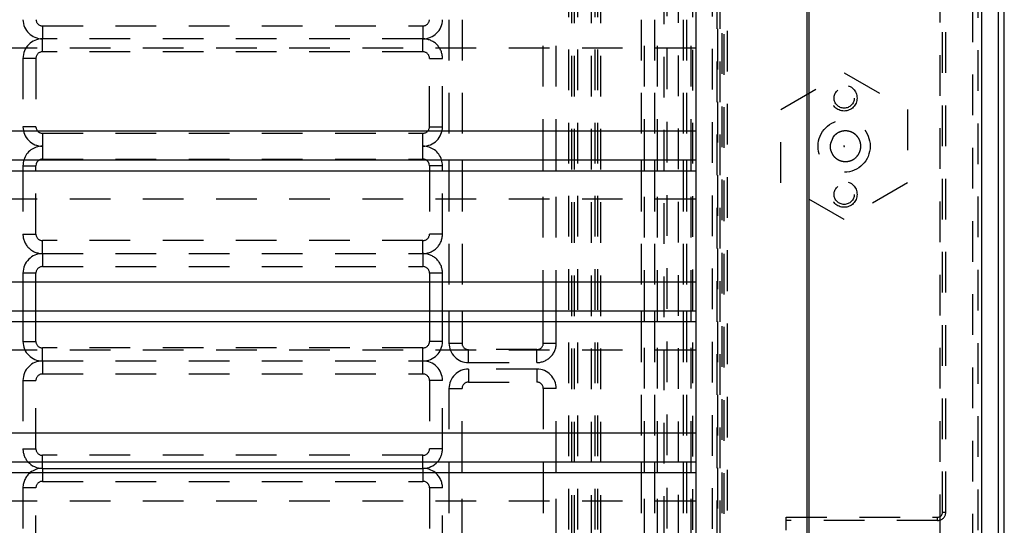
# Model space of a CAD drawing. Extents: x 0.9 to 16.8, y 0.7 to 11.7.
# Tile 12 of 19: x 5.3 to 8.3, y 3 to 4.5. Entities that reach past the tile are written whole.
import ezdxf

# ---------------------------------------------------------------- set-up
doc = ezdxf.new("R2010")
doc.units = 0
doc.linetypes.add('HIDDEN', pattern=[0.1875, 0.125, -0.0625])
doc.layers.add('ACSRY', color=30, linetype='CONTINUOUS')

# ---------------------------------------------------------------- blocks, each defined once
blk = doc.blocks.new('*E1')
at = {"layer": 'ACSRY', "color": 30, "linetype": 'HIDDEN'}
blk.add_circle((0, 0), 1, dxfattribs=at)
blk = doc.blocks.new('*E2')
at = {"layer": 'ACSRY', "color": 30, "linetype": 'HIDDEN'}
blk.add_circle((0, 0), 1, dxfattribs=at)

msp = doc.modelspace()

# ---------------------------------------------------------------- linework, layer by layer
at = {"layer": 'ACSRY', "color": 30, "linetype": 'HIDDEN'}
for p, q in [((7.4085, 7.1829), (7.4085, 1.0606)), ((7.4223, 7.1691), (7.4223, 1.0744)), ((7.4281, 6.9415), (7.4281, 1.302)), ((7.4383, 6.9518), (7.4383, 1.2918)), ((8.1935, 1.2918), (8.1935, 6.9517)), ((7.4075, 1.3325), (7.4075, 6.911)), ((7.4175, 1.3325), (7.4175, 6.911)), ((7.289, 1.3508), (7.289, 6.8927)), ((7.3322, 6.8932), (7.3322, 1.3504)), ((7.3922, 6.8956), (7.3922, 1.3479)), ((8.0933, 1.3518), (8.0933, 6.8918)), ((7.244, 6.8717), (7.244, 1.3718)), ((7.254, 1.3718), (7.254, 6.8717)), ((7.6835, 6.6009), (7.6835, 1.6426)), ((6.9508, 6.4438), (6.9508, 1.7998)), ((6.9608, 1.7998), (6.9608, 6.4438)), ((6.9687, 1.7998), (6.9687, 6.4438)), ((6.9787, 6.4438), (6.9787, 1.7998)), ((7.0219, 1.7998), (7.0219, 6.4438)), ((7.0319, 6.4438), (7.0319, 1.7998)), ((7.0398, 6.4438), (7.0398, 1.7998)), ((7.0498, 1.7998), (7.0498, 6.4438)), ((8.2107, 2.9418), (8.2107, 5.3018)), ((8.1008, 2.9968), (8.1008, 5.2468)), ((8.1108, 2.9968), (8.1108, 5.2468)), ((5.3333, 4.4918), (6.5033, 4.4918)), ((5.3333, 4.4918), (5.3333, 4.4518)), ((6.5033, 4.4918), (6.5033, 4.4518)), ((6.5833, 4.5106), (6.5833, 4.0799)), ((6.6233, 4.5106), (6.6233, 4.0799)), ((6.8733, 4.0799), (6.8733, 4.5106)), ((6.9133, 4.0799), (6.9133, 4.5106)), ((7.1742, 4.5106), (7.1742, 4.0799)), ((7.1842, 4.0799), (7.1842, 4.5106)), ((7.2149, 4.5106), (7.2149, 4.0799)), ((7.2249, 4.0799), (7.2249, 4.5106)), ((7.3038, 4.5106), (7.3038, 4.0799)), ((7.3137, 4.5106), (7.3137, 4.0799)), ((7.3282, 4.0799), (7.3282, 4.5106)), ((6.5033, 4.4518), (5.3333, 4.4518)), ((5.3333, 4.4118), (5.3333, 4.4518)), ((6.5033, 4.4118), (6.5033, 4.4518)), ((7.3423, 4.4229), (4.6393, 4.4229)), ((5.3133, 4.3918), (5.2733, 4.3918)), ((5.2733, 4.3918), (5.2733, 4.1818)), ((5.3133, 4.3918), (5.3133, 4.1818)), ((6.5033, 4.4118), (5.3333, 4.4118)), ((6.5233, 4.1818), (6.5233, 4.3918)), ((6.5233, 4.3918), (6.5633, 4.3918)), ((6.5633, 4.1818), (6.5633, 4.3918)), ((7.6033, 4.2343), (7.7983, 4.3469)), ((7.7983, 4.3469), (7.9933, 4.2343)), ((7.6033, 4.0092), (7.6033, 4.2343)), ((7.9933, 4.2343), (7.9933, 4.0092)), ((5.3133, 4.1818), (5.2733, 4.1818)), ((6.5233, 4.1818), (6.5633, 4.1818)), ((5.3333, 4.1618), (6.5033, 4.1618)), ((5.3333, 4.1618), (5.3333, 4.1218)), ((6.5033, 4.1218), (6.5033, 4.1618)), ((7.3423, 4.1676), (7.3423, 4.0799)), ((5.3333, 4.1218), (5.3333, 4.0818)), ((6.5033, 4.0818), (6.5033, 4.1218)), ((5.3333, 4.0818), (6.5033, 4.0818)), ((5.2733, 4.0466), (5.2733, 3.8518)), ((5.3133, 3.8518), (5.3133, 4.0466)), ((6.5233, 4.0466), (6.5233, 3.8518)), ((6.5633, 3.8518), (6.5633, 4.0466)), ((6.5833, 4.0466), (6.5833, 3.6159)), ((6.6233, 4.0466), (6.6233, 3.6159)), ((6.8733, 3.6159), (6.8733, 4.0466)), ((6.9133, 3.6159), (6.9133, 4.0466)), ((7.1742, 4.0466), (7.1742, 3.6159)), ((7.1842, 3.6159), (7.1842, 4.0466)), ((7.2149, 4.0466), (7.2149, 3.6159)), ((7.2249, 3.6159), (7.2249, 4.0466)), ((7.3038, 4.0466), (7.3038, 3.6159)), ((7.3137, 4.0466), (7.3137, 3.6159)), ((7.3282, 3.6159), (7.3282, 4.0466)), ((7.7983, 3.8966), (7.6033, 4.0092)), ((7.9933, 4.0092), (7.7983, 3.8966)), ((7.3423, 3.9589), (4.6393, 3.9589)), ((5.2733, 3.8518), (5.3133, 3.8518)), ((6.5633, 3.8518), (6.5233, 3.8518)), ((6.5033, 3.8318), (5.3333, 3.8318)), ((5.3333, 3.7918), (5.3333, 3.8318)), ((6.5033, 3.7918), (6.5033, 3.8318)), ((5.3333, 3.7918), (5.3333, 3.7518)), ((5.3333, 3.7918), (6.5033, 3.7918)), ((6.5033, 3.7918), (6.5033, 3.7518)), ((5.3133, 3.7318), (5.2733, 3.7318)), ((5.2733, 3.7318), (5.2733, 3.6159)), ((5.3133, 3.6159), (5.3133, 3.7318)), ((5.3333, 3.7518), (6.5033, 3.7518)), ((6.5233, 3.7318), (6.5233, 3.6159)), ((6.5633, 3.7318), (6.5233, 3.7318)), ((6.5633, 3.6159), (6.5633, 3.7318)), ((7.3423, 3.7036), (7.3423, 3.6159)), ((5.2733, 3.5826), (5.2733, 3.5218)), ((5.3133, 3.5218), (5.3133, 3.5826)), ((6.5233, 3.5826), (6.5233, 3.5218)), ((6.5633, 3.5218), (6.5633, 3.5826)), ((6.5833, 3.5826), (6.5833, 3.5168)), ((6.6233, 3.5826), (6.6233, 3.5168)), ((6.8733, 3.5168), (6.8733, 3.5826)), ((6.9133, 3.5168), (6.9133, 3.5826)), ((7.1742, 3.5826), (7.1742, 3.1519)), ((7.1842, 3.1519), (7.1842, 3.5826)), ((7.2149, 3.5826), (7.2149, 3.1519)), ((7.2249, 3.1519), (7.2249, 3.5826)), ((7.3038, 3.5826), (7.3038, 3.1519)), ((7.3137, 3.5826), (7.3137, 3.1519)), ((7.3282, 3.1519), (7.3282, 3.5826)), ((5.2733, 3.5218), (5.3133, 3.5218)), ((6.5633, 3.5218), (6.5233, 3.5218)), ((6.5833, 3.5168), (6.6233, 3.5168)), ((6.8733, 3.5168), (6.9133, 3.5168)), ((7.3423, 3.4949), (4.6393, 3.4949)), ((6.5033, 3.5018), (5.3333, 3.5018)), ((5.3333, 3.4618), (5.3333, 3.5018)), ((6.5033, 3.4618), (6.5033, 3.5018)), ((6.8533, 3.4968), (6.6433, 3.4968)), ((6.6433, 3.4568), (6.6433, 3.4968)), ((6.8533, 3.4568), (6.8533, 3.4968)), ((5.3333, 3.4618), (5.3333, 3.4218)), ((5.3333, 3.4618), (6.5033, 3.4618)), ((6.5033, 3.4218), (6.5033, 3.4618)), ((6.6433, 3.4568), (6.8533, 3.4568)), ((5.3333, 3.4218), (6.5033, 3.4218)), ((6.6433, 3.4368), (6.6433, 3.3968)), ((6.8533, 3.4368), (6.6433, 3.4368)), ((6.8533, 3.4368), (6.8533, 3.3968)), ((5.2733, 3.4018), (5.3133, 3.4018)), ((5.2733, 3.4018), (5.2733, 3.1918)), ((5.3133, 3.1918), (5.3133, 3.4018)), ((6.5233, 3.4018), (6.5233, 3.1918)), ((6.5633, 3.4018), (6.5233, 3.4018)), ((6.5633, 3.1918), (6.5633, 3.4018)), ((6.6433, 3.3968), (6.8533, 3.3968)), ((6.5833, 3.3768), (6.6233, 3.3768)), ((6.5833, 3.3768), (6.5833, 3.1519)), ((6.6233, 3.1519), (6.6233, 3.3768)), ((6.8733, 3.3768), (6.8733, 3.1519)), ((6.9133, 3.3768), (6.8733, 3.3768)), ((6.9133, 3.1519), (6.9133, 3.3768)), ((7.3423, 3.2396), (7.3423, 3.1519)), ((5.2733, 3.1918), (5.3133, 3.1918)), ((6.5633, 3.1918), (6.5233, 3.1918)), ((6.5033, 3.1718), (5.3333, 3.1718)), ((5.3333, 3.1519), (5.3333, 3.1718)), ((6.5033, 3.1519), (6.5033, 3.1718)), ((5.3333, 3.1186), (5.3333, 3.0918)), ((6.5033, 3.1186), (6.5033, 3.0918)), ((6.5833, 3.1186), (6.5833, 2.6879)), ((6.6233, 2.6879), (6.6233, 3.1186)), ((6.8733, 3.1186), (6.8733, 2.6879)), ((6.9133, 2.6879), (6.9133, 3.1186)), ((7.1742, 3.1186), (7.1742, 2.6879)), ((7.1842, 2.6879), (7.1842, 3.1186)), ((7.2149, 3.1186), (7.2149, 2.6879)), ((7.2249, 2.6879), (7.2249, 3.1186)), ((7.3038, 3.1186), (7.3038, 2.6879)), ((7.3137, 3.1186), (7.3137, 2.6879)), ((7.3282, 2.6879), (7.3282, 3.1186)), ((5.3333, 3.0918), (6.5033, 3.0918)), ((5.3133, 3.0718), (5.2733, 3.0718)), ((5.2733, 3.0718), (5.2733, 2.8618)), ((5.3133, 2.8618), (5.3133, 3.0718)), ((6.5233, 3.0718), (6.5233, 2.8618)), ((6.5633, 3.0718), (6.5233, 3.0718)), ((6.5633, 2.8618), (6.5633, 3.0718)), ((7.3423, 3.0309), (4.6393, 3.0309)), ((7.6203, 2.9418), (7.6203, 2.9818)), ((7.6203, 2.9818), (8.0858, 2.9818)), ((8.0858, 2.9718), (7.6203, 2.9718)), ((8.0858, 2.9718), (8.0858, 2.9818)), ((8.1008, 2.9968), (8.1108, 2.9968))]:
    msp.add_line(p, q, dxfattribs=at)
at = {"layer": 'ACSRY', "color": 30, "linetype": 'CONTINUOUS'}
for p, q in [((7.6846, 1.0507), (7.6846, 7.1928)), ((7.6894, 7.1928), (7.6894, 1.0507)), ((8.2908, 1.2743), (8.2908, 6.9692)), ((8.2221, 1.2929), (8.2221, 6.9506)), ((8.2722, 6.9506), (8.2722, 1.2929)), ((7.3423, 4.5439), (7.3423, 4.1676)), ((7.3423, 4.1676), (1.8743, 4.1676)), ((4.6393, 4.0799), (7.3423, 4.0799)), ((5.2733, 4.0618), (5.3133, 4.0618)), ((5.2733, 4.0618), (5.2733, 4.0466)), ((5.3133, 4.0466), (5.3133, 4.0618)), ((6.5233, 4.0618), (6.5233, 4.0466)), ((6.5633, 4.0618), (6.5233, 4.0618)), ((6.5633, 4.0466), (6.5633, 4.0618)), ((6.5833, 4.0799), (6.5833, 4.0466)), ((6.6233, 4.0799), (6.6233, 4.0466)), ((6.8733, 4.0466), (6.8733, 4.0799)), ((6.9133, 4.0466), (6.9133, 4.0799)), ((7.1742, 4.0799), (7.1742, 4.0466)), ((7.1842, 4.0466), (7.1842, 4.0799)), ((7.2149, 4.0799), (7.2149, 4.0466)), ((7.2249, 4.0466), (7.2249, 4.0799)), ((7.3038, 4.0799), (7.3038, 4.0466)), ((7.3137, 4.0799), (7.3137, 4.0466)), ((7.3282, 4.0466), (7.3282, 4.0799)), ((7.3423, 4.0799), (7.3423, 3.7036)), ((4.6393, 4.0466), (7.3423, 4.0466)), ((7.3423, 3.7036), (1.8743, 3.7036)), ((4.6393, 3.6159), (7.3423, 3.6159)), ((5.2733, 3.6159), (5.2733, 3.5826)), ((5.3133, 3.5826), (5.3133, 3.6159)), ((6.5233, 3.6159), (6.5233, 3.5826)), ((6.5633, 3.5826), (6.5633, 3.6159)), ((6.5833, 3.6159), (6.5833, 3.5826)), ((6.6233, 3.6159), (6.6233, 3.5826)), ((6.8733, 3.5826), (6.8733, 3.6159)), ((6.9133, 3.5826), (6.9133, 3.6159)), ((7.1742, 3.6159), (7.1742, 3.5826)), ((7.1842, 3.5826), (7.1842, 3.6159)), ((7.2149, 3.6159), (7.2149, 3.5826)), ((7.2249, 3.5826), (7.2249, 3.6159)), ((7.3038, 3.6159), (7.3038, 3.5826)), ((7.3137, 3.6159), (7.3137, 3.5826)), ((7.3282, 3.5826), (7.3282, 3.6159)), ((7.3423, 3.6159), (7.3423, 3.2396)), ((4.6393, 3.5826), (7.3423, 3.5826)), ((7.3423, 3.2396), (1.8743, 3.2396)), ((4.6393, 3.1519), (7.3423, 3.1519)), ((5.3333, 3.1318), (5.3333, 3.1519)), ((6.5033, 3.1318), (6.5033, 3.1519)), ((6.5833, 3.1519), (6.5833, 3.1186)), ((6.6233, 3.1186), (6.6233, 3.1519)), ((6.8733, 3.1519), (6.8733, 3.1186)), ((6.9133, 3.1186), (6.9133, 3.1519)), ((7.1742, 3.1519), (7.1742, 3.1186)), ((7.1842, 3.1186), (7.1842, 3.1519)), ((7.2149, 3.1519), (7.2149, 3.1186)), ((7.2249, 3.1186), (7.2249, 3.1519)), ((7.3038, 3.1519), (7.3038, 3.1186)), ((7.3137, 3.1519), (7.3137, 3.1186)), ((7.3282, 3.1186), (7.3282, 3.1519)), ((7.3423, 3.1519), (7.3423, 2.7756)), ((4.6393, 3.1186), (7.3423, 3.1186)), ((5.3333, 3.1318), (5.3333, 3.1186)), ((5.3333, 3.1318), (6.5033, 3.1318)), ((6.5033, 3.1318), (6.5033, 3.1186))]:
    msp.add_line(p, q, dxfattribs=at)
at = {"layer": 'ACSRY', "color": 30, "linetype": 'HIDDEN'}
for points in [[(7.7654, 4.1509), (7.7696, 4.1555, -0.029864), (7.7741, 4.1594, -0.031558), (7.779, 4.1627, -0.032838), (7.7844, 4.1653, -0.031899), (7.7903, 4.1672, -0.031755), (7.7966, 4.1685, -0.034687), (7.8035, 4.1688, -0.035368), (7.8105, 4.1681, -0.037403), (7.8176, 4.1663, -0.038148), (7.8244, 4.1634, -0.038979), (7.8307, 4.1595, -0.03897), (7.8362, 4.1546, -0.038381), (7.8408, 4.1491, -0.038219), (7.8445, 4.1432, -0.037013), (7.8471, 4.1371, -0.035412), (7.8487, 4.131, -0.031829), (7.8495, 4.1252, -0.032809), (7.8496, 4.1194, -0.031326), (7.8489, 4.1135, -0.030409), (7.8474, 4.1075, -0.033743), (7.845, 4.1014, -0.034518), (7.8415, 4.0954, -0.036759), (7.837, 4.0898, -0.037639), (7.8317, 4.0848, -0.038832), (7.8255, 4.0807, -0.038861), (7.8188, 4.0776, -0.03856), (7.8117, 4.0756, -0.038624), (7.8047, 4.0748, -0.038003), (7.7978, 4.075, -0.036086), (7.7913, 4.076, -0.031905), (7.7855, 4.0778, -0.034139), (7.78, 4.0803, -0.03411), (7.7747, 4.0837, -0.031066), (7.7696, 4.0879, -0.032875), (7.765, 4.0929, -0.036783), (7.7612, 4.0987, -0.043529), (7.7584, 4.1051, -0.034176), (7.7563, 4.1114, -0.010919), (7.7549, 4.1172, -0.045631), (7.7553, 4.1247, -0.086188), (7.7589, 4.1361, -0.039428), (7.7654, 4.1509, -0.019081)], [(7.7976, 4.1223), (7.7975, 4.1222, 0.036039), (7.7975, 4.1221, 0.038974), (7.7974, 4.122, 0.036482), (7.7974, 4.1219, 0.035478), (7.7974, 4.1217, 0.03782), (7.7974, 4.1216, 0.036251), (7.7974, 4.1215, 0.034441), (7.7975, 4.1214, 0.035682), (7.7976, 4.1213, 0.036556), (7.7976, 4.1212, 0.03748), (7.7977, 4.1211, 0.035067), (7.7978, 4.121, 0.031072), (7.7979, 4.121, 0.034625), (7.798, 4.1209, 0.033858), (7.7981, 4.1209, 0.030929), (7.7983, 4.1209, 0.035612), (7.7984, 4.1209, 0.037704), (7.7985, 4.1209, 0.038441), (7.7987, 4.121, 0.038453), (7.7988, 4.121, 0.039058), (7.7989, 4.1211, 0.039019), (7.799, 4.1212, 0.037878), (7.799, 4.1213, 0.03728), (7.7991, 4.1214, 0.03553), (7.7991, 4.1216, 0.034163), (7.7991, 4.1217, 0.030393), (7.7992, 4.1218, 0.031743), (7.7991, 4.1219, 0.032228), (7.7991, 4.122, 0.030835), (7.7991, 4.1221, 0.034573), (7.799, 4.1222, 0.036333), (7.7989, 4.1223, 0.038172), (7.7988, 4.1224, 0.038012), (7.7987, 4.1225, 0.037508), (7.7986, 4.1226, 0.039554), (7.7985, 4.1226, 0.043717), (7.7983, 4.1226, 0.036398), (7.7982, 4.1226, 0.01899), (7.7981, 4.1226, 0.04219), (7.798, 4.1226, 0.069156), (7.7978, 4.1225, 0.036327), (7.7976, 4.1223, 0.020212)]]:
    msp.add_lwpolyline(points, format="xyb", dxfattribs=at)
for centre, radius in [((7.7983, 4.2698), 0.031), ((7.7983, 4.1218), 0.08), ((7.7983, 3.9738), 0.031)]:
    msp.add_circle(centre, radius, dxfattribs=at)
for centre, radius, start, end in [((5.3333, 4.5118), 0.06, 181.1389, 269.9998), ((5.3333, 4.5118), 0.02, 183.4186, 270), ((6.5033, 4.5118), 0.02, 270, 356.5814), ((6.5033, 4.5118), 0.06, 269.9994, 358.861), ((5.3333, 4.3918), 0.06, 90.0002, 180), ((6.5033, 4.3918), 0.06, 360, 90.0006), ((5.3333, 4.3918), 0.02, 90, 180), ((6.5033, 4.3918), 0.02, 360, 90), ((5.3333, 4.1818), 0.06, 180.0005, 269.9998), ((5.3333, 4.1818), 0.02, 180, 270), ((6.5033, 4.1818), 0.02, 270, 0), ((6.5033, 4.1818), 0.06, 270, 359.9995), ((5.3333, 4.0618), 0.06, 90.0002, 162.4272), ((6.5033, 4.0618), 0.06, 17.5728, 90), ((5.3333, 4.0618), 0.02, 90, 115.0755), ((6.5033, 4.0618), 0.02, 64.9245, 90), ((5.3333, 3.8518), 0.06, 179.9998, 269.9998), ((5.3333, 3.8518), 0.02, 180, 270), ((6.5033, 3.8518), 0.02, 270, 0), ((6.5033, 3.8518), 0.06, 269.9994, 0.0002), ((5.3333, 3.7318), 0.06, 90.0002, 180), ((6.5033, 3.7318), 0.06, 359.9996, 90.0006), ((5.3333, 3.7318), 0.02, 90, 180), ((6.5033, 3.7318), 0.02, 0, 90), ((5.3333, 3.5218), 0.06, 180.0009, 269.9998), ((5.3333, 3.5218), 0.02, 180, 270), ((6.5033, 3.5218), 0.02, 270, 360), ((6.5033, 3.5218), 0.06, 270, 359.9991), ((6.6433, 3.5168), 0.06, 179.9998, 269.9991), ((6.6433, 3.5168), 0.02, 180, 270), ((6.8533, 3.5168), 0.02, 270, 360), ((6.8533, 3.5168), 0.06, 269.9996, 0), ((5.3333, 3.4018), 0.06, 90.0002, 179.9997), ((6.5033, 3.4018), 0.06, 0.0003, 90), ((5.3333, 3.4018), 0.02, 90, 180), ((6.5033, 3.4018), 0.02, 0, 90), ((6.6433, 3.3768), 0.06, 90.0009, 179.9995), ((6.8533, 3.3768), 0.06, 0.0005, 90.0004), ((6.6433, 3.3768), 0.02, 90, 180), ((6.8533, 3.3768), 0.02, 0, 90), ((5.3333, 3.1918), 0.06, 180.0002, 221.6631), ((5.3333, 3.1918), 0.02, 180, 270), ((6.5033, 3.1918), 0.02, 270, 0), ((6.5033, 3.1918), 0.06, 318.3369, 359.9998), ((5.3333, 3.0718), 0.06, 128.7282, 180), ((6.5033, 3.0718), 0.06, 359.9993, 51.2718), ((5.3333, 3.0718), 0.02, 90, 180), ((6.5033, 3.0718), 0.02, 0, 90), ((8.0858, 2.9968), 0.025, 270, 0), ((8.0858, 2.9968), 0.015, 269.9985, 359.9984)]:
    msp.add_arc(centre, radius, start, end, dxfattribs=at)
at = {"layer": 'ACSRY', "color": 30, "linetype": 'CONTINUOUS'}
for centre, radius, start, end in [((5.3333, 4.0618), 0.06, 162.4272, 179.9993), ((5.3333, 4.0618), 0.02, 115.0755, 180), ((6.5033, 4.0618), 0.02, 0, 64.9245), ((6.5033, 4.0618), 0.06, 0.0007, 17.5728), ((5.3333, 3.1918), 0.06, 221.6631, 269.9998), ((6.5033, 3.1918), 0.06, 269.9994, 318.3369), ((5.3333, 3.0718), 0.06, 90.0002, 128.7282), ((6.5033, 3.0718), 0.06, 51.2718, 90.0006)]:
    msp.add_arc(centre, radius, start, end, dxfattribs=at)

# ---------------------------------------------------------------- block references
at = {"layer": 'ACSRY', "color": 30, "xscale": 0.039834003, "yscale": 0.039833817, "zscale": 0.039834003}
for name, p in [('*E2', (7.7982, 4.2698)), ('*E1', (7.7982, 3.9738))]:
    msp.add_blockref(name, p, dxfattribs=at)

doc.saveas('drawing.dxf')
